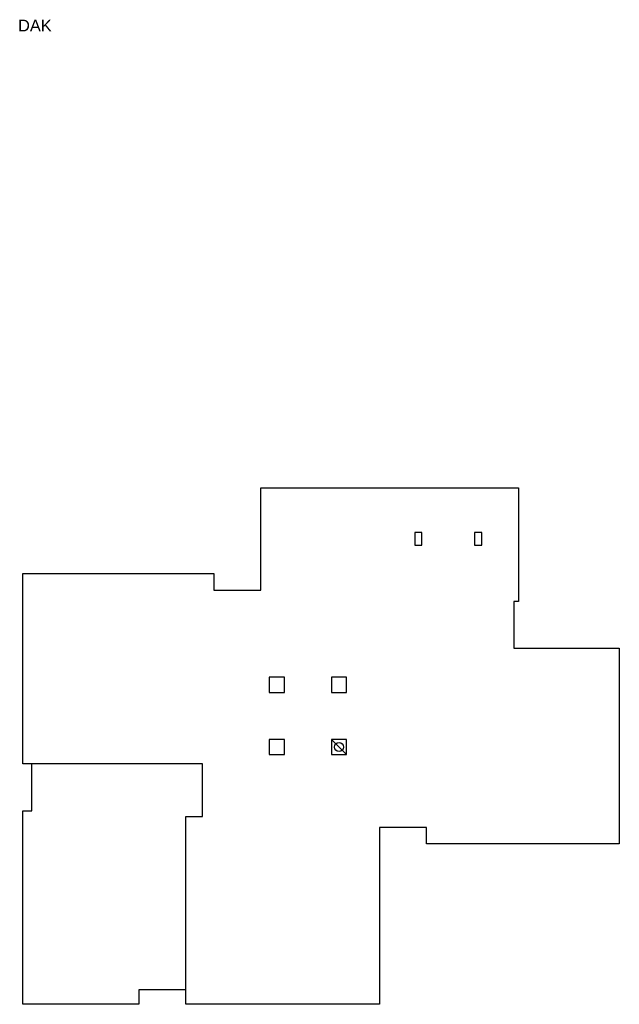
# Model space of a CAD drawing. Header units: millimetres. Extents: x 19739 to 200370, y 9101 to 232948.
# Tile 32 of 39: x 174793 to 200370, y 119546 to 161519. Entities that reach past the tile are written whole.
import ezdxf

# ---------------------------------------------------------------- set-up
doc = ezdxf.new("R2010")
doc.units = ezdxf.units.MM
doc.header["$LTSCALE"] = 100
for name, color, linetype in [('ALG18', 1, 'Continuous'), ('INRICHTING', 1, 'Continuous'), ('KOZ18', 1, 'Continuous'), ('KOZ25', 2, 'Continuous')]:
    doc.layers.add(name, color=color, linetype=linetype)
doc.styles.add('Arial', font='ARIAL.TTF')

# ---------------------------------------------------------------- blocks, each defined once
blk = doc.blocks.new('dak')
at = {"layer": 'ALG18'}
blk.add_lwpolyline([(6950, 610), (6950, 8010), (7660, 8010), (7660, 10250), (380, 10250)], dxfattribs=at)
at = {"layer": 'INRICHTING'}
blk.add_line((13160, 11292), (13810, 10642), dxfattribs=at)
for points in [[(10150, 22016), (21140, 22016), (21140, 17176), (20940, 17176), (20940, 15176), (25440, 15176), (25440, 6836), (17210, 6836), (17210, 7536), (15210, 7536), (15210, 0), (6950, 0), (6950, 610), (4950, 610), (4950, 0), (0, 0), (0, 8250), (380, 8250), (380, 10250), (0, 10250), (0, 18360), (8150, 18360), (8150, 17650), (10150, 17650)], [(11160, 13942), (10510, 13942), (10510, 13292), (11160, 13292)], [(13810, 13942), (13160, 13942), (13160, 13292), (13810, 13292)], [(11160, 11292), (10510, 11292), (10510, 10642), (11160, 10642)], [(13810, 11292), (13160, 11292), (13160, 10642), (13810, 10642)]]:
    blk.add_lwpolyline(points, close=True, dxfattribs=at)
blk.add_circle((13485, 10967), 191, dxfattribs=at)
at = {"layer": 'KOZ18'}
for points in [[(16720, 19566), (17020, 19566), (17020, 20116), (16720, 20116)], [(19270, 19566), (19570, 19566), (19570, 20116), (19270, 20116)]]:
    blk.add_lwpolyline(points, close=True, dxfattribs=at)

msp = doc.modelspace()

# ---------------------------------------------------------------- block references
at = {"layer": 'ALG18'}
msp.add_blockref('dak', (174929.6, 119546.1), dxfattribs=at)

# ---------------------------------------------------------------- texts
at = {"layer": 'KOZ25', "style": 'Arial'}
msp.add_text('DAK', height=500, dxfattribs=at).set_placement((174724.1, 161019.1))

doc.saveas('drawing.dxf')
